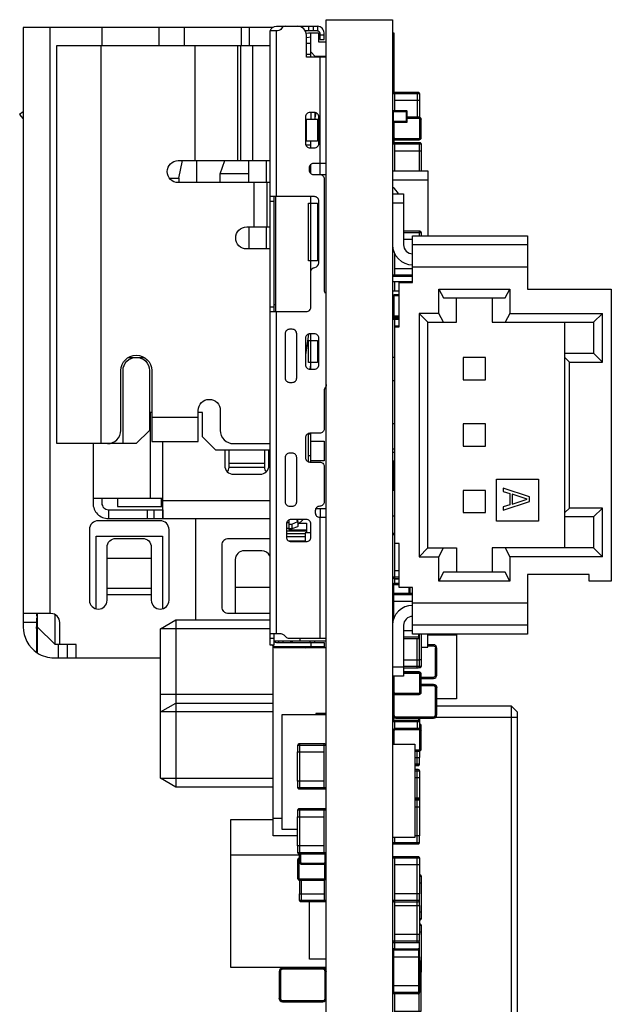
# Model space of a CAD drawing. Extents: x 11 to 146, y 7 to 201.
# Tile 2 of 27: x 11 to 24, y 39 to 61. Entities that reach past the tile are written whole.
import ezdxf

# ---------------------------------------------------------------- set-up
doc = ezdxf.new("R2010")
doc.units = 0
doc.layers.add('0_COMPONENTS', color=7, linetype='CONTINUOUS')

msp = doc.modelspace()

# ---------------------------------------------------------------- linework, layer by layer
at = {"layer": '0_COMPONENTS', "color": 8, "linetype": 'CONTINUOUS'}
for p, q in [((11.267, 60.878), (11.267, 47.628)), ((13.747, 60.47), (13.747, 60.876)), ((14.307, 60.876), (14.307, 60.47)), ((15.787, 60.47), (15.787, 60.878)), ((16.397, 57.054), (16.397, 60.804)), ((17.127, 60.904), (17.127, 60.804)), ((17.227, 60.904), (17.227, 60.804)), ((17.177, 60.659), (17.077, 60.646)), ((17.177, 60.204), (17.177, 60.754)), ((17.477, 60.704), (17.377, 60.704)), ((12.427, 60.47), (12.427, 51.47)), ((14.562, 57.87), (14.562, 60.47)), ((15.519, 60.47), (15.519, 57.87)), ((15.591, 57.87), (15.591, 60.47)), ((15.857, 60.47), (15.857, 57.87)), ((17.077, 60.524), (17.177, 60.524)), ((17.177, 60.264), (17.077, 60.264)), ((17.527, 60.224), (17.277, 60.224)), ((17.377, 60.204), (17.377, 57.554)), ((19.078, 58.991), (19.078, 59.41)), ((19.586, 59.41), (19.586, 58.848)), ((19.634, 59.384), (19.634, 59.232)), ((17.177, 58.954), (17.177, 58.804)), ((17.277, 58.804), (17.277, 58.951)), ((19.355, 58.749), (19.355, 58.978)), ((19.626, 58.817), (19.357, 58.817)), ((19.672, 58.39), (19.672, 58.797)), ((19.053, 58.346), (19.053, 58.27)), ((17.062, 58.224), (17.177, 58.224)), ((17.177, 58.154), (17.177, 58.304)), ((19.078, 57.634), (19.078, 58.27)), ((19.626, 58.27), (19.626, 57.634)), ((14.592, 57.87), (14.592, 57.37)), ((15.777, 57.37), (15.777, 57.87)), ((16.177, 57.37), (16.177, 57.87)), ((17.177, 57.574), (17.177, 57.784)), ((14.188, 57.47), (14.188, 57.37)), ((15.777, 57.57), (15.127, 57.57)), ((17.384, 57.554), (17.527, 57.554)), ((19.027, 57.434), (19.827, 57.434)), ((15.897, 56.37), (15.897, 57.37)), ((16.18, 57.37), (16.18, 56.37)), ((16.347, 54.454), (16.347, 57.054)), ((16.387, 54.454), (16.387, 57.054)), ((16.247, 56.954), (16.347, 56.954)), ((19.027, 56.914), (19.277, 56.914)), ((15.777, 56.37), (15.777, 55.87)), ((16.177, 55.87), (16.177, 56.37)), ((19.277, 56.092), (19.477, 56.092)), ((19.626, 56.27), (19.626, 56.164)), ((22.077, 55.964), (19.477, 55.964)), ((19.078, 55.254), (19.078, 55.757)), ((19.078, 55.431), (19.477, 55.431)), ((19.477, 55.464), (22.077, 55.464)), ((19.032, 55.334), (19.027, 55.334)), ((19.027, 55.134), (19.477, 55.134)), ((19.078, 54.924), (19.078, 55.134)), ((19.027, 54.924), (19.177, 54.924)), ((19.053, 54.838), (19.177, 54.838)), ((20.077, 54.964), (21.677, 54.964)), ((16.347, 54.554), (16.247, 54.554)), ((16.387, 54.604), (16.347, 54.604)), ((16.397, 47.174), (16.397, 54.454)), ((19.053, 54.332), (19.177, 54.332)), ((19.053, 54.33), (19.177, 54.33)), ((21.677, 54.414), (23.777, 54.414)), ((19.078, 54.114), (19.078, 54.31)), ((19.078, 54.132), (19.177, 54.132)), ((22.927, 49.114), (22.927, 54.214)), ((17.121, 53.947), (17.057, 53.476)), ((17.177, 53.154), (17.177, 53.954)), ((22.927, 53.514), (23.577, 53.514)), ((13.047, 53.42), (13.408, 53.42)), ((17.164, 53.154), (17.177, 53.255)), ((19.077, 53.414), (19.027, 53.414)), ((19.027, 52.899), (19.077, 52.899)), ((13.577, 52.17), (13.527, 52.17)), ((13.547, 50.236), (13.547, 52.17)), ((13.577, 52.07), (14.627, 52.07)), ((19.077, 51.914), (19.027, 51.914)), ((17.127, 51.058), (17.127, 51.699)), ((17.127, 51.694), (17.177, 51.694)), ((17.177, 51.054), (17.177, 51.704)), ((15.327, 50.936), (15.327, 51.32)), ((16.127, 51.32), (16.127, 50.936)), ((19.027, 51.349), (19.077, 51.349)), ((19.077, 51.269), (19.027, 51.269)), ((16.127, 51.02), (15.327, 51.02)), ((17.177, 51.194), (17.127, 51.194)), ((19.053, 50.894), (19.077, 50.894)), ((19.077, 50.414), (19.027, 50.414)), ((12.247, 50.236), (13.827, 50.236)), ((13.797, 50.046), (13.797, 50.236)), ((16.247, 50.176), (13.827, 50.176)), ((13.477, 49.776), (13.477, 49.976)), ((13.627, 49.976), (13.627, 49.776)), ((17.291, 50.004), (17.527, 50.004)), ((17.397, 49.802), (17.397, 50.004)), ((14.567, 49.776), (14.567, 47.484)), ((16.677, 49.68), (16.631, 49.68)), ((16.744, 49.649), (16.744, 49.546)), ((17.003, 49.754), (16.886, 49.639)), ((17.377, 49.804), (17.527, 49.804)), ((19.027, 49.84), (19.077, 49.84)), ((23.577, 49.814), (22.927, 49.814)), ((17.077, 49.488), (16.627, 49.488)), ((16.627, 49.438), (17.049, 49.438)), ((17.049, 49.362), (16.627, 49.362)), ((17.049, 49.262), (16.688, 49.262)), ((19.078, 48.317), (19.078, 49.214)), ((13.567, 48.874), (12.567, 48.874)), ((23.777, 48.914), (21.677, 48.914)), ((19.078, 48.601), (19.177, 48.601)), ((19.053, 48.317), (19.177, 48.317)), ((19.078, 48.411), (19.177, 48.411)), ((21.677, 48.364), (20.077, 48.364)), ((12.567, 48.204), (13.567, 48.204)), ((15.467, 48.223), (16.247, 48.223)), ((19.399, 48.084), (19.399, 48.214)), ((19.425, 48.084), (19.425, 48.214)), ((19.427, 48.084), (19.427, 48.214)), ((13.567, 48.049), (12.567, 48.049)), ((19.053, 47.906), (19.477, 47.906)), ((22.077, 47.864), (19.477, 47.864)), ((10.967, 47.428), (10.667, 47.428)), ((14.124, 47.484), (16.247, 47.484)), ((16.247, 47.284), (13.777, 47.284)), ((19.277, 47.245), (19.477, 47.245)), ((22.077, 47.364), (19.477, 47.364)), ((16.247, 47.074), (16.347, 47.074)), ((17.527, 47.004), (16.347, 47.004)), ((16.447, 47.004), (16.447, 46.974)), ((16.547, 46.974), (16.547, 47.004)), ((16.707, 47.004), (16.777, 46.974)), ((16.927, 47.074), (16.927, 47.004)), ((17.157, 47.004), (17.157, 46.974)), ((17.177, 46.974), (17.177, 46.874)), ((17.257, 47.004), (17.257, 46.974)), ((19.634, 47.093), (19.277, 47.093)), ((19.586, 46.404), (19.586, 47.068)), ((11.467, 46.628), (11.467, 46.928)), ((11.667, 46.628), (11.667, 46.928)), ((17.011, 46.874), (17.057, 46.854)), ((17.157, 46.874), (17.157, 46.854)), ((17.257, 46.874), (17.257, 46.854)), ((20.025, 46.239), (20.025, 46.848)), ((19.277, 46.414), (19.027, 46.414)), ((19.634, 46.429), (19.277, 46.429)), ((19.626, 46.303), (19.277, 46.303)), ((19.626, 46.408), (19.626, 46.411)), ((19.672, 45.85), (19.672, 46.257)), ((19.951, 46.191), (19.951, 46.165)), ((19.951, 45.997), (19.677, 45.997)), ((20.025, 45.339), (20.025, 45.948)), ((13.777, 45.804), (16.327, 45.804)), ((19.055, 45.805), (19.055, 45.339)), ((19.626, 45.83), (19.626, 45.805)), ((21.72, 45.534), (20.027, 45.534)), ((19.053, 45.213), (19.053, 45.282)), ((19.586, 45.214), (19.586, 45.028)), ((19.611, 45.263), (19.611, 45.213)), ((19.634, 45.188), (19.634, 45.036)), ((19.637, 45.263), (19.637, 45.027)), ((19.951, 45.291), (19.951, 45.265)), ((21.847, 45.28), (19.999, 45.28)), ((19.078, 45.036), (19.637, 45.036)), ((19.647, 45.023), (19.647, 45.087)), ((19.672, 44.999), (19.672, 45.087)), ((19.672, 44.57), (19.672, 44.977)), ((16.928, 43.664), (16.928, 44.68)), ((17.476, 43.664), (17.476, 44.68)), ((19.586, 44.194), (19.586, 44.52)), ((19.527, 44.375), (19.637, 44.375)), ((19.586, 42.424), (19.586, 44.1)), ((19.634, 44.219), (19.634, 44.219)), ((19.634, 44.074), (19.634, 43.922)), ((13.777, 43.904), (16.327, 43.904)), ((16.327, 43.704), (14.124, 43.704)), ((17.527, 43.669), (17.512, 43.669)), ((19.634, 43.428), (19.634, 43.262)), ((16.928, 42.198), (16.928, 43.214)), ((17.476, 42.198), (17.476, 43.214)), ((19.527, 43.262), (19.637, 43.262)), ((19.637, 43.276), (19.634, 43.276)), ((16.327, 43.004), (16.527, 43.004)), ((19.078, 42.424), (19.078, 42.569)), ((16.918, 42.164), (15.368, 42.164)), ((16.92, 42.198), (16.92, 42.01)), ((19.078, 40.05), (19.078, 42.13)), ((19.586, 40.194), (19.586, 42.13)), ((19.634, 42.104), (19.634, 41.952)), ((16.882, 42.057), (16.882, 41.65)), ((16.968, 41.117), (16.968, 41.6)), ((16.92, 41.142), (16.92, 41.294)), ((19.634, 41.032), (19.634, 41.291)), ((19.626, 40.201), (19.626, 40.043)), ((19.677, 39.771), (19.637, 39.771)), ((19.672, 39.302), (19.672, 39.771)), ((19.677, 39.621), (19.672, 39.621)), ((16.463, 39.538), (16.463, 38.929)), ((16.537, 39.587), (16.537, 39.612)), ((19.078, 38.608), (19.078, 39.034)), ((19.626, 38.608), (19.626, 39.041))]:
    msp.add_line(p, q, dxfattribs=at)
for points in [[(17.527, 61.054), (19.027, 61.054), (19.027, 7.054), (17.527, 7.054)], [(17.127, 56.904), (17.327, 56.904), (17.327, 55.604), (17.127, 55.604)], [(19.477, 56.164), (22.077, 56.164), (22.077, 54.964), (23.977, 54.964), (23.977, 48.364), (23.477, 48.364), (23.477, 48.514), (22.077, 48.514), (22.077, 47.164), (19.477, 47.164), (19.477, 48.214), (19.177, 48.214), (19.177, 49.214), (19.077, 49.214), (19.077, 54.114), (19.177, 54.114), (19.177, 55.114), (19.477, 55.114)], [(17.127, 53.804), (17.327, 53.804), (17.327, 53.304), (17.127, 53.304)], [(21.127, 53.414), (20.627, 53.414), (20.627, 52.914), (21.127, 52.914)], [(21.127, 51.914), (20.627, 51.914), (20.627, 51.414), (21.127, 51.414)], [(21.377, 50.664), (22.327, 50.664), (22.327, 49.714), (21.377, 49.714)], [(21.127, 50.414), (20.627, 50.414), (20.627, 49.914), (21.127, 49.914)], [(22.127, 50.264), (21.527, 50.464), (21.527, 50.389), (21.68, 50.339), (21.68, 50.089), (21.527, 50.039), (21.527, 49.964), (22.127, 50.164)], [(22.076, 50.214), (21.732, 50.326), (21.732, 50.101)], [(23.577, 49.114), (23.777, 48.914), (23.777, 50.014), (23.577, 49.814)], [(14.124, 43.704), (13.777, 43.904), (13.777, 47.284), (14.124, 47.484)], [(21.72, 45.534), (21.847, 45.407), (21.847, 37.661), (21.72, 37.534)]]:
    msp.add_lwpolyline(points, close=True, dxfattribs=at)
for points in [[(16.313, 60.878), (10.667, 60.878), (10.667, 47.328, 0.254417), (10.987, 46.74)], [(16.597, 60.904, 0.267949), (16.511, 60.854, -0.267949), (16.424, 60.804), (16.247, 60.804), (16.247, 46.924), (16.347, 46.924), (16.347, 47.174)], [(16.256, 60.804, -0.317787), (16.397, 60.904), (17.327, 60.904), (17.327, 60.804), (17.05, 60.804)], [(17.527, 60.204), (17.077, 60.204), (17.077, 60.704, 0.414214), (16.877, 60.904)], [(17.327, 60.804, -0.414214), (17.377, 60.754), (17.377, 60.604), (17.477, 60.604), (17.477, 60.754, 0.414214), (17.327, 60.904)], [(12.927, 51.47), (12.927, 53.12, -1), (13.527, 53.12), (13.527, 51.77), (13.227, 51.47), (11.427, 51.47), (11.427, 60.47), (16.247, 60.47)], [(19.03, 58.978), (19.355, 58.978, 0.414214), (19.345, 58.988)], [(19.345, 58.739), (19.345, 58.988), (19.04, 58.988), (19.04, 58.739), (19.345, 58.739, 0.414214), (19.355, 58.749), (19.03, 58.749)], [(19.04, 58.737), (19.345, 58.737, 0.414214), (19.357, 58.749), (19.357, 58.978, 0.414214), (19.345, 58.991), (19.04, 58.991)], [(19.078, 58.34), (19.626, 58.34, 0.414214), (19.677, 58.39), (19.677, 58.797, 0.414214), (19.626, 58.848), (19.357, 58.848)], [(19.078, 58.37), (19.626, 58.37, 0.414214), (19.647, 58.39), (19.647, 58.797)], [(19.626, 58.843, -0.414214), (19.672, 58.797), (19.647, 58.797, 0.414214), (19.626, 58.817), (19.626, 58.843), (19.357, 58.843)], [(19.058, 58.737), (19.058, 58.39), (19.032, 58.39, 0.414214), (19.078, 58.345)], [(19.058, 58.39, 0.414214), (19.078, 58.37), (19.078, 58.345), (19.626, 58.345), (19.626, 58.37)], [(19.626, 58.345, 0.414214), (19.672, 58.39), (19.647, 58.39)], [(19.672, 58.244, 0.414214), (19.647, 58.27), (19.058, 58.27, 0.414214), (19.032, 58.244), (19.672, 58.244), (19.672, 58.092)], [(16.247, 57.37), (14.177, 57.37, -1), (14.177, 57.87), (16.247, 57.87)], [(17.527, 57.804), (17.237, 57.804, 0.414214), (17.137, 57.704), (17.137, 57.654, 0.414214), (17.237, 57.554), (17.377, 57.554, -0.414214), (17.477, 57.454), (17.477, 54.936, 0.182676), (17.502, 54.87)], [(17.177, 55.355, -0.38517), (17.267, 55.454, 0.38517), (17.357, 55.554), (17.357, 56.954, 0.414214), (17.257, 57.054), (16.247, 57.054)], [(16.247, 54.454), (17.077, 54.454, 0.414214), (17.177, 54.554), (17.177, 57.054)], [(19.027, 57.114), (19.277, 57.114), (19.277, 55.964, 0.414214), (19.477, 55.764)], [(16.247, 55.87), (15.727, 55.87, -1), (15.727, 56.37), (16.247, 56.37)], [(19.672, 56.244, 0.414214), (19.647, 56.27), (19.277, 56.27)], [(19.477, 55.279), (19.032, 55.279, 0.414214), (19.058, 55.254), (19.477, 55.254)], [(19.177, 54.31), (19.058, 54.31, 0.414214), (19.032, 54.284), (19.177, 54.284)], [(12.577, 51.47, 0.414214), (12.877, 51.77), (12.877, 53.12, -1), (13.577, 53.12), (13.577, 51.52), (14.627, 51.52), (14.627, 52.22, -1), (15.127, 52.22), (15.127, 51.77, 0.414214), (15.427, 51.47), (16.247, 51.47)], [(17.527, 52.804, -0.182676), (17.502, 52.737, 0.182676), (17.477, 52.671), (17.477, 51.804, -0.414214), (17.377, 51.704), (17.157, 51.704, 0.414214), (17.057, 51.604), (17.057, 51.154, 0.414214), (17.157, 51.054), (17.377, 51.054, -0.414214), (17.477, 50.954), (17.477, 50.154, -0.414214), (17.377, 50.054, 0.414214), (17.277, 49.954), (17.277, 49.904, 0.414214), (17.377, 49.804), (17.377, 47.074)], [(12.247, 51.47), (12.247, 50.126, 0.414214), (12.597, 49.776)], [(15.227, 51.32), (15.227, 50.976, 0.414214), (15.427, 50.776), (16.027, 50.776, 0.414214), (16.227, 50.976), (16.227, 51.32)], [(19.077, 51.072), (19.055, 51.072, 0.414214), (19.03, 51.046), (19.077, 51.046)], [(15.287, 50.833, 0.18962), (15.327, 50.936), (16.127, 50.936, 0.189622), (16.167, 50.833)], [(12.447, 50.236), (12.447, 50.126, 0.414214), (12.597, 49.976), (12.597, 49.776), (16.247, 49.776)], [(16.677, 49.649), (16.744, 49.649), (16.886, 49.706), (16.886, 49.603, -0.022923), (16.872, 49.591), (16.744, 49.546), (16.677, 49.546), (16.677, 49.523), (17.077, 49.523)], [(19.077, 49.44), (19.058, 49.44, 0.414214), (19.032, 49.414), (19.077, 49.414)], [(16.247, 47.628), (15.317, 47.628, -0.414214), (15.167, 47.778), (15.167, 49.178, -0.414214), (15.317, 49.328), (16.247, 49.328)], [(16.247, 48.935, 0.288197), (16.067, 49.048), (15.667, 49.048, 0.414214), (15.467, 48.848), (15.467, 47.628)], [(19.177, 48.449), (19.032, 48.449, 0.414214), (19.058, 48.424), (19.177, 48.424)], [(19.477, 48.084), (19.055, 48.084), (19.055, 48.084, 0.414214), (19.03, 48.058), (19.477, 48.058)], [(11.496, 46.928), (11.496, 47.428, 0.414214), (11.296, 47.628), (10.667, 47.628)], [(10.987, 47.204, -0.078785), (10.967, 47.328), (10.987, 47.328), (11.387, 46.928), (11.387, 47.605)], [(10.987, 47.628), (10.987, 46.74, 0.144451), (11.367, 46.628), (13.777, 46.628)], [(19.477, 47.564, 0.414214), (19.277, 47.364), (19.277, 46.214), (19.027, 46.214)], [(16.247, 47.174), (16.497, 47.174, -0.198912), (16.568, 47.144), (16.609, 47.103, 0.198912), (16.68, 47.074), (17.527, 47.074)], [(16.351, 47.004, 0.298217), (16.397, 46.974), (17.477, 46.974), (17.477, 46.874), (16.397, 46.874, -0.213358), (16.285, 46.924)], [(19.277, 47.068), (19.609, 47.068, 0.414214), (19.634, 47.093), (19.634, 47.164)], [(19.677, 46.163), (19.951, 46.163, 0.414214), (20.027, 46.239), (20.027, 46.848, 0.414214), (19.951, 46.925), (19.827, 46.925)], [(19.677, 46.191), (19.951, 46.191, 0.414214), (19.999, 46.239), (19.999, 46.848)], [(19.951, 46.897, -0.414214), (19.999, 46.848), (20.025, 46.848, 0.414214), (19.951, 46.922)], [(19.277, 46.404), (19.609, 46.404, 0.414214), (19.634, 46.429), (19.634, 46.581)], [(19.078, 45.8), (19.626, 45.8, 0.414214), (19.677, 45.85), (19.677, 46.257, 0.414214), (19.626, 46.308), (19.277, 46.308)], [(19.626, 46.277, -0.414214), (19.647, 46.257), (19.672, 46.257, 0.414214), (19.626, 46.303), (19.626, 46.277), (19.277, 46.277)], [(19.623, 46.408), (19.647, 46.408, 0.414214), (19.672, 46.433)], [(19.058, 46.214), (19.058, 45.85), (19.032, 45.85, 0.414214), (19.078, 45.805), (19.078, 45.83, -0.414214), (19.058, 45.85)], [(19.078, 45.83), (19.626, 45.83, 0.414214), (19.647, 45.85), (19.647, 46.257)], [(19.677, 46.165), (19.951, 46.165, 0.414214), (20.025, 46.239), (19.999, 46.239)], [(19.027, 45.339, 0.414214), (19.103, 45.263), (19.951, 45.263, 0.414214), (20.027, 45.339), (20.027, 45.948, 0.414214), (19.951, 46.025), (19.677, 46.025)], [(19.103, 45.291), (19.951, 45.291, 0.414214), (19.999, 45.339), (19.999, 45.948)], [(19.951, 46.022, -0.414214), (20.025, 45.948), (19.999, 45.948, 0.414214), (19.951, 45.997), (19.951, 46.022), (19.677, 46.022)], [(19.078, 45.805), (19.626, 45.805, 0.414214), (19.672, 45.85), (19.647, 45.85)], [(19.677, 44.977, 0.414214), (19.626, 45.028), (19.078, 45.028), (19.078, 45.214)], [(19.103, 45.265), (19.951, 45.265, 0.414214), (20.025, 45.339), (19.999, 45.339)], [(19.078, 45.023, 0.414214), (19.032, 44.977), (19.058, 44.977), (19.058, 44.679)], [(19.626, 44.997), (19.078, 44.997, 0.414214), (19.058, 44.977)], [(19.626, 45.023, -0.414214), (19.672, 44.977), (19.647, 44.977, 0.414214), (19.626, 44.997), (19.626, 45.023), (19.078, 45.023), (19.078, 44.997)], [(19.527, 44.52), (19.626, 44.52, 0.414214), (19.677, 44.57), (19.677, 45.087, 0.355002), (19.637, 45.137)], [(19.527, 44.55), (19.626, 44.55, 0.414214), (19.647, 44.57), (19.647, 44.977)], [(19.637, 45.104, -0.26422), (19.647, 45.087), (19.672, 45.087, 0.348477), (19.637, 45.131)], [(16.882, 44.502), (16.882, 44.654), (17.522, 44.654, 0.414214), (17.497, 44.68), (16.908, 44.68, 0.414214), (16.882, 44.654)], [(19.626, 44.525, 0.414214), (19.672, 44.57), (19.647, 44.57)], [(19.527, 44.194), (19.609, 44.194, 0.414214), (19.634, 44.219), (19.634, 44.375)], [(19.527, 44.198), (19.609, 44.198, 0.414214), (19.634, 44.223), (19.527, 44.223)], [(19.527, 44.074), (19.634, 44.074, 0.414214), (19.609, 44.1), (19.527, 44.1)], [(16.882, 43.689, 0.414214), (16.908, 43.664), (17.497, 43.664, 0.414214), (17.522, 43.689), (16.882, 43.689), (16.882, 43.841)], [(19.63, 43.428), (19.634, 43.428, 0.414214), (19.609, 43.454), (19.527, 43.454)], [(19.527, 43.414), (19.634, 43.414, 0.414214), (19.609, 43.44), (19.527, 43.44)], [(16.882, 43.036), (16.882, 43.188), (17.522, 43.188, 0.414214), (17.497, 43.214), (16.908, 43.214, 0.414214), (16.882, 43.188)], [(19.634, 42.449), (19.03, 42.449, 0.414214), (19.055, 42.424), (19.609, 42.424, 0.414214), (19.634, 42.449), (19.634, 42.601)], [(16.882, 42.223, 0.414214), (16.908, 42.198), (17.497, 42.198, 0.414214), (17.522, 42.223), (16.882, 42.223), (16.882, 42.375)], [(16.918, 42.107, 0.355002), (16.877, 42.057), (16.877, 41.65, 0.414214), (16.928, 41.6), (17.476, 41.6), (17.476, 41.117)], [(16.918, 42.101, 0.348477), (16.882, 42.057), (16.908, 42.057)], [(16.918, 42.074, 0.26422), (16.908, 42.057), (16.908, 41.65)], [(17.476, 41.96), (16.968, 41.96, -0.414214), (16.918, 42.01), (16.918, 42.198)], [(16.946, 42.198), (16.946, 42.01), (16.92, 42.01, 0.414214), (16.968, 41.962)], [(17.476, 41.962, 0.414214), (17.525, 42.01), (17.499, 42.01), (17.499, 42.198)], [(16.946, 42.01, 0.414214), (16.968, 41.988), (16.968, 41.962), (17.476, 41.962), (17.476, 41.988)], [(16.968, 41.988), (17.476, 41.988, 0.414214), (17.499, 42.01)], [(17.476, 41.605, 0.414214), (17.522, 41.65), (17.497, 41.65), (17.497, 41.964)], [(16.928, 41.605, -0.414214), (16.882, 41.65), (16.908, 41.65, 0.414214), (16.928, 41.63), (16.928, 41.605), (17.476, 41.605), (17.476, 41.63)], [(16.928, 41.63), (17.476, 41.63, 0.414214), (17.497, 41.65)], [(19.672, 41.694, 0.414214), (19.647, 41.72), (19.637, 41.72)], [(19.637, 40.704), (19.647, 40.704, 0.414214), (19.672, 40.729)], [(19.672, 40.584, 0.414214), (19.647, 40.61), (19.637, 40.61)], [(19.634, 40.219), (19.03, 40.219, 0.414214), (19.055, 40.194), (19.609, 40.194, 0.414214), (19.634, 40.219), (19.634, 40.371)], [(19.634, 39.211), (19.634, 39.059, -0.414214), (19.609, 39.034), (19.055, 39.034), (19.053, 39.059), (19.053, 40.024), (19.055, 40.049), (19.055, 40.05, 0.414214), (19.03, 40.024), (19.634, 40.024)], [(19.634, 39.872), (19.634, 40.024, 0.414214), (19.609, 40.05), (19.611, 40.024), (19.611, 39.059), (19.609, 39.034), (19.609, 39.034), (19.611, 39.034)], [(17.527, 39.538, 0.414214), (17.451, 39.615), (16.537, 39.615, 0.414214), (16.46, 39.538), (16.46, 38.929, 0.414214), (16.537, 38.853), (17.451, 38.853, 0.414214), (17.527, 38.929)], [(17.451, 39.612), (16.537, 39.612, 0.414214), (16.463, 39.538), (16.488, 39.538)], [(17.451, 39.587), (16.537, 39.587, 0.414214), (16.488, 39.538), (16.488, 38.929)], [(16.537, 38.881), (17.451, 38.881, 0.414214), (17.499, 38.929), (17.499, 39.538)], [(19.637, 39.594), (19.647, 39.594, 0.414214), (19.672, 39.619), (19.637, 39.619)], [(19.637, 39.444), (19.647, 39.444, 0.414214), (19.672, 39.469), (19.637, 39.469)], [(19.637, 39.348), (19.647, 39.348, 0.414214), (19.672, 39.373), (19.637, 39.373)], [(19.634, 39.059), (19.03, 39.059, 0.414214), (19.055, 39.034)], [(16.537, 38.855, -0.414214), (16.463, 38.929), (16.488, 38.929, 0.414214), (16.537, 38.881), (16.537, 38.855), (17.451, 38.855), (17.451, 38.881)], [(17.451, 38.855, 0.414214), (17.525, 38.929), (17.499, 38.929)]]:
    msp.add_lwpolyline(points, format="xyb", dxfattribs=at)
for points in [[(15.607, 60.47), (15.607, 60.876), (12.447, 60.876), (12.447, 60.47)], [(17.072, 60.747), (17.127, 60.754), (17.347, 60.754), (17.347, 60.554), (17.527, 60.554)], [(19.027, 60.755), (19.053, 60.755), (19.053, 59.41)], [(17.177, 60.324), (17.277, 60.224), (17.277, 60.204)], [(19.078, 59.232), (19.637, 59.232), (19.637, 58.847)], [(10.667, 58.974), (10.587, 58.907), (10.667, 58.811)], [(17.327, 58.804), (17.327, 58.304), (17.077, 58.304), (17.077, 58.804), (17.357, 58.804)], [(19.078, 58.092), (19.677, 58.092), (19.677, 57.634)], [(13.978, 57.47), (14.188, 57.47), (14.269, 57.87)], [(15.127, 57.37), (15.127, 57.57), (15.227, 57.87)], [(19.027, 57.634), (19.827, 57.634), (19.827, 56.164)], [(19.277, 56.244), (19.672, 56.244), (19.672, 56.164)], [(19.03, 54.812), (19.055, 54.81), (19.053, 54.835), (19.177, 54.835)], [(19.177, 54.81), (19.055, 54.81), (19.055, 54.358), (19.177, 54.358)], [(19.827, 54.214), (20.477, 54.214), (20.477, 54.764)], [(20.177, 54.214), (20.077, 54.414), (20.077, 54.964), (20.177, 54.764), (21.577, 54.764), (21.677, 54.964), (21.677, 54.414), (21.577, 54.214)], [(21.277, 54.764), (21.277, 54.214), (23.577, 54.214)], [(20.077, 54.414), (19.627, 54.414), (19.627, 48.914), (19.827, 49.114), (19.827, 54.214), (19.627, 54.414)], [(23.027, 53.314), (23.777, 53.314), (23.777, 54.414), (23.577, 54.214), (23.577, 53.514), (23.777, 53.314)], [(23.027, 50.014), (23.027, 53.314), (22.927, 53.414)], [(16.247, 51.32), (15.027, 51.32), (14.727, 51.62), (14.727, 52.17), (14.627, 52.17)], [(12.597, 49.976), (13.825, 49.976), (13.825, 49.976), (13.826, 49.976), (13.825, 49.976), (13.825, 49.776), (13.827, 49.78), (13.827, 51.52)], [(17.177, 51.524), (17.477, 51.524), (17.477, 51.084), (17.177, 51.084)], [(19.053, 50.414), (19.053, 51.046), (19.055, 51.071), (19.055, 51.072), (19.054, 51.072)], [(12.799, 50.236), (12.799, 50.046), (13.827, 50.046)], [(23.777, 50.014), (23.027, 50.014), (22.927, 49.914)], [(16.677, 49.74), (16.677, 49.554), (16.627, 49.554)], [(16.886, 49.706), (16.863, 49.729), (16.889, 49.754)], [(16.916, 49.669), (17.077, 49.669), (17.077, 49.454)], [(17.177, 49.454), (17.049, 49.454), (17.049, 49.254)], [(12.317, 47.734), (12.317, 49.378), (13.817, 49.378), (13.817, 47.734)], [(19.627, 48.914), (20.077, 48.914), (20.177, 49.114)], [(19.827, 49.114), (20.477, 49.114), (20.477, 48.564)], [(21.577, 49.114), (21.677, 48.914), (21.677, 48.364), (21.577, 48.564), (20.177, 48.564), (20.077, 48.364), (20.077, 48.914)], [(23.577, 49.114), (21.277, 49.114), (21.277, 48.564)], [(19.053, 47.512), (19.053, 48.058), (19.055, 48.083), (19.055, 48.084), (19.055, 48.289), (19.053, 48.315), (19.177, 48.315)], [(19.03, 48.292), (19.055, 48.289), (19.177, 48.289)], [(10.967, 47.628), (10.967, 47.58), (10.987, 47.58)], [(10.987, 47.528), (10.967, 47.528), (10.967, 46.753)], [(19.277, 46.581), (19.637, 46.581), (19.637, 47.164)], [(19.611, 47.164), (19.611, 47.093), (19.609, 47.068), (19.609, 47.068), (19.611, 47.068)], [(19.677, 47.164), (19.677, 46.585), (19.637, 46.585)], [(19.677, 46.868), (19.827, 46.868), (19.827, 47.164)], [(19.827, 47.149), (20.477, 47.149), (20.477, 45.699), (20.027, 45.699)], [(11.867, 46.628), (11.867, 46.928), (11.387, 46.928)], [(16.877, 42.604), (16.327, 42.604), (16.327, 46.891)], [(17.527, 46.854), (16.347, 46.854), (16.347, 46.882)], [(19.827, 46.897), (19.951, 46.897), (19.951, 46.922), (19.827, 46.922)], [(19.672, 46.585), (19.672, 46.433), (19.634, 46.433)], [(16.327, 45.404), (13.777, 45.404), (14.124, 45.604), (16.327, 45.604)], [(16.877, 42.744), (16.527, 42.744), (16.527, 45.344), (17.527, 45.344)], [(17.527, 45.369), (17.289, 45.369), (17.289, 45.344)], [(19.027, 44.679), (19.527, 44.679), (19.527, 42.569), (19.027, 42.569)], [(19.527, 44.525), (19.626, 44.525), (19.626, 44.55)], [(19.637, 44.521), (19.637, 44.371), (19.634, 44.371)], [(17.476, 43.841), (16.877, 43.841), (16.877, 44.502), (17.476, 44.502)], [(19.527, 43.922), (19.637, 43.922), (19.637, 42.601), (19.527, 42.601)], [(17.527, 39.624), (15.368, 39.624), (15.368, 42.974), (16.327, 42.974)], [(17.476, 42.375), (16.877, 42.375), (16.877, 43.036), (17.476, 43.036)], [(19.078, 41.952), (19.637, 41.952), (19.637, 41.291), (19.078, 41.291)], [(19.637, 41.694), (19.672, 41.694), (19.672, 41.542)], [(16.918, 41.601), (16.918, 41.294), (17.476, 41.294)], [(19.637, 41.542), (19.677, 41.542), (19.677, 40.881), (19.637, 40.881)], [(17.527, 39.814), (17.146, 39.814), (17.146, 41.117)], [(19.078, 41.032), (19.637, 41.032), (19.637, 40.371), (19.078, 40.371)], [(19.672, 40.881), (19.672, 40.729), (19.637, 40.729)], [(19.637, 40.584), (19.672, 40.584), (19.672, 40.432)], [(19.637, 40.432), (19.677, 40.432), (19.677, 39.525), (19.672, 39.525)], [(19.053, 39.872), (19.637, 39.872), (19.637, 39.211), (19.053, 39.211)], [(19.054, 40.05), (19.055, 40.05), (19.609, 40.05)], [(19.078, 38.641), (19.677, 38.641), (19.677, 39.302), (19.637, 39.302)]]:
    msp.add_lwpolyline(points, dxfattribs=at)
for points in [[(19.634, 59.384, 0.414214), (19.609, 59.41), (19.055, 59.41, 0.414214), (19.03, 59.384)], [(17.357, 58.854, 0.414214), (17.257, 58.954), (17.157, 58.954, 0.414214), (17.057, 58.854), (17.057, 58.254, 0.414214), (17.157, 58.154), (17.257, 58.154, 0.414214), (17.357, 58.254)], [(19.055, 54.358), (19.03, 54.355, 0.414214), (19.053, 54.332)], [(16.757, 52.854, 0.414214), (16.857, 52.954), (16.857, 53.954, 0.414214), (16.757, 54.054), (16.697, 54.054, 0.414214), (16.597, 53.954), (16.597, 52.954, 0.414214), (16.697, 52.854)], [(17.157, 53.954, 0.414214), (17.057, 53.854), (17.057, 53.254, 0.414214), (17.157, 53.154), (17.257, 53.154, 0.414214), (17.357, 53.254), (17.357, 53.854, 0.414214), (17.257, 53.954)], [(16.857, 51.154, 0.414214), (16.757, 51.254), (16.697, 51.254, 0.414214), (16.597, 51.154), (16.597, 50.154, 0.414214), (16.697, 50.054), (16.757, 50.054, 0.414214), (16.857, 50.154)], [(13.967, 49.528, 0.414214), (13.767, 49.728), (12.367, 49.728, 0.414214), (12.167, 49.528), (12.167, 47.928, 1), (12.567, 47.928), (12.567, 49.128, -0.414214), (12.767, 49.328), (13.367, 49.328, -0.414214), (13.567, 49.128), (13.567, 47.928, 1), (13.967, 47.928)], [(17.077, 49.254, 0.414214), (17.177, 49.354), (17.177, 49.654, 0.414214), (17.077, 49.754), (16.727, 49.754, 0.414214), (16.627, 49.654), (16.627, 49.354, 0.414214), (16.727, 49.254)], [(19.055, 45.339, 0.414214), (19.103, 45.291), (19.103, 45.265, -0.414214), (19.03, 45.339)], [(19.634, 45.188, 0.414214), (19.609, 45.214), (19.055, 45.214, 0.414214), (19.03, 45.188)], [(19.634, 42.104, 0.414214), (19.609, 42.13), (19.055, 42.13, 0.414214), (19.03, 42.104)], [(17.499, 41.117, 0.414214), (17.525, 41.142), (16.92, 41.142, 0.414214), (16.946, 41.117)], [(19.609, 41.114, 0.414214), (19.634, 41.139), (19.03, 41.139, 0.414214), (19.055, 41.114)], [(17.499, 39.538, 0.414214), (17.451, 39.587), (17.451, 39.612, -0.414214), (17.525, 39.538)]]:
    msp.add_lwpolyline(points, format="xyb", close=True, dxfattribs=at)
for centre, radius, start, end in [((17.577, 58.86), 0.3, 162.9497, 180), ((18.727, 56.87), 0.5, 29.2312, 53.0731), ((19.477, 55.964), 0.45, 180, 270), ((19.477, 47.364), 0.45, 90, 180)]:
    msp.add_arc(centre, radius, start, end, dxfattribs=at)

doc.saveas('drawing.dxf')
